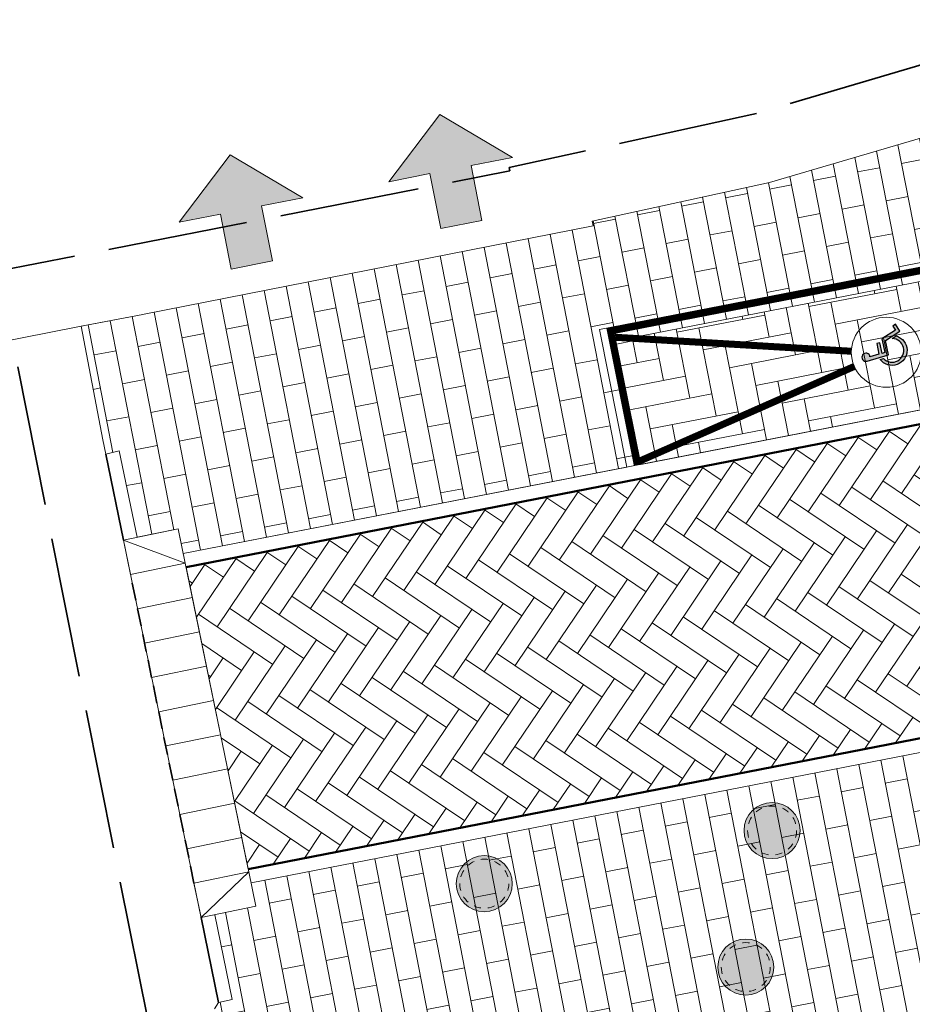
# Model space of a CAD drawing. Header units: metres. Extents: x 196674 to 197628, y 355499 to 356232.
# Tile 44 of 209: x 197000 to 197012, y 355618 to 355632. Entities that reach past the tile are written whole.
import ezdxf

# ---------------------------------------------------------------- set-up
doc = ezdxf.new("R2010")
doc.units = ezdxf.units.M
doc.linetypes.add('DASHED2', pattern=[0.375, 0.25, -0.125])
doc.linetypes.add('ZZ-SYSTEEMGRENS-SO', pattern=[5, 4, -1])
doc.layers.get('0').update_dxf_attribs({"lineweight": 25})
for name, color, linetype, lineweight, true_color in [('N-WE-KL-WATER-S-200', 7, 'Continuous', 25, 0x1e0ae6), ('N-WE-VH-KANTOPSLUITING_OPSLUITBAND_200X250-G', 7, 'Continuous', 50, 0x0029a5), ('N-WE-VH-KANTOPSLUITING_TROTTOIRBAND_180X200-G', 6, 'Continuous', 35, 0xff00ff), ('N-WE-VH-OPENVERHARDING_STRAATBAKSTEEN_ROOD_ELLEBOOG_LINGE-A', 7, 'Continuous', 5, 0xdaaea0), ('N-WE-VH-OPENVERHARDING_STRAATBAKSTEEN_ROOD_HALFSTEENS-LINGE-A', 7, 'Continuous', 5, 0xdaaea0), ('N-WE-VW-MARKERING_LANGS_STREEP_DOORGETROKKEN_010-G', 7, 'Continuous', 13, 0xffffff), ('N-WE-VW-MARKERING_PIJL-S', 7, 'Continuous', 25, 0xffffff), ('X-XX-AL-GRENS_SYSTEEMGRENS-G', 7, 'ZZ-SYSTEEMGRENS-SO', 35, 0xd60036)]:
    doc.layers.add(name, color=color, linetype=linetype, lineweight=lineweight, true_color=true_color)
doc.layers.add('N-WE-VH-HULPLIJN-G', color=40, linetype='Continuous', lineweight=5, plot=False)
for name, color, linetype, lineweight in [('N-WE-VH-KANTOPSLUITING_ACHTERKANTBAND-G', 50, 'Continuous', 18), ('N-WE-VH-KANTOPSLUITING_ELEMENT_INRIT-G', 210, 'Continuous', 18), ('N-WE-VH-KANTOPSLUITING_ELEMENT_INRIT_VOORKANT_BLOKKEN-G', 210, 'DASHED2', 35), ('N-WE-VH-OBJECTEN-CUYPERSHUIS-G', 10, 'Continuous', 0), ('N-WE-VH-OBJECTEN-CUYPERSHUIS-V', 252, 'Continuous', 0), ('X-XX-AL-INRIT-S', 7, 'Continuous', 18)]:
    doc.layers.add(name, color=color, linetype=linetype, lineweight=lineweight)
pattern_1 = [(191.02, (7.160000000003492, 0.7800000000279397), (-0.8505453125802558, -0.6546546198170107), [0.32, -0.32]), (281.02, (7.160000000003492, 0.7800000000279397), (0.314099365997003, 0.06116852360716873), [])]

# ---------------------------------------------------------------- blocks, each defined once
blk = doc.blocks.new('SAL-INRIT')
h = blk.add_hatch(color=256)
h.dxf.hatch_style = 1
h.paths.add_polyline_path([(0.3000000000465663, 1), (-0.300000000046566, 1), (-0.3000000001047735, 1.799999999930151), (-0.900000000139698, 1.799999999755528), (-2.328301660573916e-10, 2.599999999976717), (0.9000000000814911, 1.799999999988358), (0.2999999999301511, 1.799999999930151)])
at = {"color": 7}
blk.add_lwpolyline([(0.3000000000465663, 1), (-0.300000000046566, 1), (-0.3000000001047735, 1.799999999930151), (-0.900000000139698, 1.799999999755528), (-2.328301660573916e-10, 2.599999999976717), (0.9000000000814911, 1.799999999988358), (0.2999999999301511, 1.799999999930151)], close=True, dxfattribs=at)
blk = doc.blocks.new('N-SVW-MARKERING_SYMBOOL_MINDERVALIDE')
h = blk.add_hatch(color=256)
h.dxf.hatch_style = 1
edge = h.paths.add_edge_path()
edge.add_line((0.287907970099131, 0.4925545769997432), (-0.0163198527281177, 0.4925545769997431))
edge.add_line((-0.01631985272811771, 0.4925545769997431), (-0.02158222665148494, 0.5527198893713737))
edge.add_line((-0.02158222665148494, 0.5527198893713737), (0.2090622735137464, 0.5527198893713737))
edge.add_line((0.2090622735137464, 0.5527198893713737), (0.2090622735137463, 0.6227198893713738))
edge.add_line((0.2090622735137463, 0.6227198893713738), (-0.02770479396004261, 0.6227198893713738))
edge.add_line((-0.02770479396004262, 0.6227198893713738), (-0.04525297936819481, 0.8233502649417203))
edge.add_arc((-0.03432544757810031, 0.9112152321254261), 0.08854187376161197, 262.9106777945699, 544.9986685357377)
edge.add_line((-0.122530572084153, 0.9035003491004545), (-0.08046453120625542, 0.4225545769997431))
edge.add_line((-0.08046453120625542, 0.4225545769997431), (0.2403993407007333, 0.422554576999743))
edge.add_line((0.2403993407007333, 0.422554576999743), (0.3770460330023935, 0.07866898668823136))
edge.add_line((0.3770460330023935, 0.07866898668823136), (0.5402005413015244, 0.1435002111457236))
edge.add_line((0.5402005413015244, 0.1435002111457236), (0.5143512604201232, 0.2085526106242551))
edge.add_line((0.5143512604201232, 0.2085526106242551), (0.4162491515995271, 0.169570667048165))
edge.add_line((0.4162491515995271, 0.169570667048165), (0.287907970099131, 0.4925545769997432))
h = blk.add_hatch(color=256)
h.dxf.hatch_style = 1
edge = h.paths.add_edge_path()
edge.add_arc((1.249000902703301e-16, 0.3263172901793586), 0.2563172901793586, 122.4109707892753, 347.3893210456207)
edge.add_line((0.2501339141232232, 0.2703567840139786), (0.2884929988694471, 0.1738221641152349))
edge.add_arc((6.938893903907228e-17, 0.3263172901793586), 0.3263172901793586, 116.19820386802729, 332.13942264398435, ccw=False)
edge.add_line((-0.1440618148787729, 0.6191127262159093), (-0.1373831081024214, 0.5427068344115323))
for points in [[(0.287907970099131, 0.4925545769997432), (-0.01631985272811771, 0.4925545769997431), (-0.02158222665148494, 0.5527198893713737), (0.2090622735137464, 0.5527198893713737), (0.2090622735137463, 0.6227198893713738), (-0.02770479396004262, 0.6227198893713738), (-0.04525297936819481, 0.8233502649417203, 2.827362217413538), (-0.122530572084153, 0.9035003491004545), (-0.08046453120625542, 0.4225545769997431), (0.2403993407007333, 0.422554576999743), (0.3770460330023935, 0.07866898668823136), (0.5402005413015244, 0.1435002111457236), (0.5143512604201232, 0.2085526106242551), (0.4162491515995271, 0.169570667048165)], [(-0.1373831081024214, 0.5427068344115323, 1.496299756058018), (0.2501339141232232, 0.2703567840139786), (0.2884929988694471, 0.1738221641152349, -1.375639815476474), (-0.1440618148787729, 0.6191127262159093)]]:
    blk.add_lwpolyline(points, format="xyb", close=True)
blk = doc.blocks.new('*U111')
at = {"layer": 'N-WE-VH-KANTOPSLUITING_ELEMENT_INRIT-G', "ltscale": 0.2, "flags": 128}
for points in [[(0, 0), (0.5, -0.7999999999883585)], [(1, 0), (1, -0.7999999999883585)], [(1.5, 0), (1.5, -0.7999999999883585)], [(2, 0), (2, -0.7999999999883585)], [(2.5, 0), (2.5, -0.7999999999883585)], [(3, 0), (3, -0.7999999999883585)], [(3.5, 0), (3.5, -0.7999999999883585)], [(4, 0), (4, -0.7999999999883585)], [(4.5, 0), (4.5, -0.7999999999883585)], [(5, -0.7999999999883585), (5.5, 0)], [(5, 0), (5, -0.7999999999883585)], [(0.5, -0.7999999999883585), (5, -0.7999999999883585)]]:
    blk.add_lwpolyline(points, dxfattribs=at)
at = {"layer": 'N-WE-VH-KANTOPSLUITING_ELEMENT_INRIT-G', "flags": 128}
blk.add_lwpolyline([(0.5, 0), (0, 0), (0, -0.7999999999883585), (0.5, -0.7999999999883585)], close=True, dxfattribs=at)
at = {"layer": 'N-WE-VH-KANTOPSLUITING_ELEMENT_INRIT-G', "ltscale": 0.2, "flags": 128}
blk.add_lwpolyline([(5, -0.7999999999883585), (5.5, -0.7999999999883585), (5.5, 0), (5, 0)], close=True, dxfattribs=at)
at = {"layer": 'N-WE-VH-KANTOPSLUITING_ELEMENT_INRIT_VOORKANT_BLOKKEN-G', "flags": 128}
blk.add_lwpolyline([(0.5, 0), (5, 0)], dxfattribs=at)
blk = doc.blocks.new('Solid Poef')
at = {"layer": 'N-WE-VH-OBJECTEN-CUYPERSHUIS-V', "transparency": 33554687}
h = blk.add_hatch(color=256, dxfattribs=at)
h.dxf.hatch_style = 1
edge = h.paths.add_edge_path()
edge.add_arc((0, 0), 0.4, 0, 360)
at = {"layer": 'N-WE-VH-OBJECTEN-CUYPERSHUIS-G'}
blk.add_circle((0, 0), 0.4, dxfattribs=at)
at = {"layer": 'N-WE-VH-OBJECTEN-CUYPERSHUIS-G', "linetype": 'DASHED2', "ltscale": 0.2}
blk.add_circle((0, 0), 0.35, dxfattribs=at)

msp = doc.modelspace()

# ---------------------------------------------------------------- hatches: boundary and pattern name
at = {"layer": 'N-WE-VH-OPENVERHARDING_STRAATBAKSTEEN_ROOD_ELLEBOOG_LINGE-A', "true_color": 0xb05e45}
h = msp.add_hatch(dxfattribs=at)
h.set_pattern_fill('AVH-ROO_BSS_LINGEFRMT_ELLEBOOG', color=25, scale=4, angle=281.0208119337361, pattern_type=2)
h.set_pattern_definition([(281.0208119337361, (196753.6511661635, 356089.3677123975), (0.3752714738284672, -0.2529255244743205), [1.28, -0.64]), (191.0208119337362, (196754.593461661, 356089.5512313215), (0.3752714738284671, -0.2529255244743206), [1.28, -0.64])])
h.paths.add_polyline_path([(197027.7611996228, 355629.1285202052), (197027.4171016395, 355630.8953242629), (197008.0697913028, 355627.1272943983), (197008.4234486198, 355625.3623520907)])
h = msp.add_hatch(dxfattribs=at)
h.set_pattern_fill('AVH-ROO_BSS_LINGEFRMT_ELLEBOOG', color=25, scale=4, angle=326.02, pattern_type=2)
h.set_pattern_definition([(326.02, (196753.6511661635, 356089.3677123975), (0.4442035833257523, 0.08650535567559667), [1.28, -0.64]), (236.02, (196754.187713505, 356090.163775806), (0.4442035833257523, 0.08650535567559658), [1.28, -0.64])])
h.paths.add_polyline_path([(197028.4442495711, 355624.5751211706), (197027.6031211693, 355628.893975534), (197001.9336439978, 355623.8946575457), (197002.8209383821, 355619.5847943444)])
at = {"layer": 'N-WE-VH-OPENVERHARDING_STRAATBAKSTEEN_ROOD_HALFSTEENS-LINGE-A', "true_color": 0xb05e45}
h = msp.add_hatch(dxfattribs=at)
h.set_pattern_fill('AVH-BSS_LINGEFORMAAT_HALFST', color=25, scale=4, angle=191.02, pattern_type=2)
h.set_pattern_definition(pattern_1)
h.paths.add_polyline_path([(197008.0697913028, 355627.1272943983), (197027.4171016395, 355630.8953242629), (197026.7677070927, 355634.2099498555), (197026.6930212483, 355633.6373491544), (197026.477462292, 355633.1796991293), (197026.1455426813, 355632.7451187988), (197025.6591615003, 355632.4054417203), (197025.1478191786, 355632.2207223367), (197022.3581242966, 355631.6987307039), (197022.2571166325, 355631.9405298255), (197021.106, 355632.574), (197018.891, 355631.933), (197018.927, 355631.787), (197013.505, 355630.185), (197013.454, 355630.325), (197010.26, 355629.385), (197007.73, 355628.836), (197007.745, 355628.766), (197001.336, 355627.508), (197001.3160525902, 355627.5019214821), (197000.4342669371, 355627.3327939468), (197000.7449074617, 355625.7131974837), (197000.7850315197, 355625.5064806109), (197000.9787935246, 355625.5571543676), (197001.2333897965, 355624.3205015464), (197001.821064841, 355624.4414893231), (197001.8933124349, 355624.0905604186), (197008.4234486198, 355625.3623520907)])
h = msp.add_hatch(dxfattribs=at)
h.set_pattern_fill('AVH-BSS_LINGEFORMAAT_HALFST', color=25, scale=4, angle=191.02, pattern_type=2)
h.set_pattern_definition(pattern_1)
h.paths.add_polyline_path([(197010.7840435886, 355614.6256871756, -0.03294314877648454), (197010.8100331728, 355615.0197202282), (197009.1715279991, 355615.2368093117, -0.01104631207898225), (197009.1596825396, 355615.1604073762, -0.1989123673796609), (197008.4384746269, 355614.0317665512, -0.1989123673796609), (197007.1304340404, 355613.7436679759, -0.1989123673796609), (197006.0017932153, 355614.4648758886, -0.1853952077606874), (197005.7000746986, 355615.6826994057), (197004.098, 355615.882), (197004.211, 355615.399), (197004.094, 355615.357), (197004.521, 355613.641), (197004.645, 355613.668), (197004.743, 355613.187), (197004.638, 355613.133), (197005.09, 355610.908), (197005.2066063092, 355610.9319192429), (197005.303, 355610.462), (197005.185, 355610.438), (197005.617, 355608.709), (197018.0565945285, 355611.9025809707), (197017.6565718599, 355613.460744), (197016.6568713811, 355613.7614762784, -0.8636150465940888)])
h.paths.add_polyline_path([(197015.2596655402, 355621.8035694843), (197002.861269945, 355619.3888914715), (197002.930119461, 355619.0544680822), (197002.3424444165, 355618.9334803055), (197002.591963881, 355617.7214871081), (197002.3960722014, 355617.6811578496), (197002.3366863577, 355617.5899967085), (197002.7735727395, 355615.6194357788), (197003.488, 355615.758), (197003.473, 355615.88), (197003.955, 355615.976), (197003.986, 355615.854), (197004.098, 355615.882), (197005.7000746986, 355615.6826994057, -0.01303641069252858), (197005.7136946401, 355615.7729164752, -0.1989123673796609), (197006.4349025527, 355616.9015573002, -0.1989123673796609), (197007.7429431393, 355617.1896558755, -0.1989123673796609), (197008.8715839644, 355616.4684479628, -0.1874541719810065), (197009.1715279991, 355615.2368093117), (197010.8100331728, 355615.0197202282, -0.9362149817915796), (197016.7840435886, 355614.6256871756, -0.07318300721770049), (197016.6568713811, 355613.7614762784), (197017.6565718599, 355613.460744), (197016.54, 355617.81), (197016.522, 355617.939), (197016.022, 355617.862), (197015.935, 355618.336)])
h.paths.add_polyline_path([(197023.7441355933, 355623.455981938), (197019.9695321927, 355622.7208503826), (197020.642, 355619.268), (197020.735, 355618.768), (197020.6029656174, 355618.7407017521), (197022.0924951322, 355612.9387060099), (197026.1751241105, 355613.9868274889), (197025.7841709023, 355615.5096632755, -0.5436741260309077), (197021.9100738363, 355618.019425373, -0.3905386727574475), (197024.436190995, 355620.7602968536)])
h.paths.add_polyline_path([(197028.6787942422, 355624.4170427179), (197023.7441355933, 355623.455981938), (197024.436190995, 355620.7602968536, -0.438291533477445), (197027.4100738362, 355618.019425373, -0.06227305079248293), (197027.3254171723, 355617.3423397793), (197027.400283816, 355617.3193544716), (197027.3239749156, 355617.0708047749), (197027.249560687, 355617.0936511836, -0.2043624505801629), (197025.7841709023, 355615.5096632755), (197026.1751241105, 355613.9868274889), (197030.219, 355615.025)])

# ---------------------------------------------------------------- linework, layer by layer
at = {"layer": 'N-WE-VH-HULPLIJN-G', "flags": 128}
for points in [[(196984.0011714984, 355624.0917345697), (197000.3884099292, 355627.3239985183), (197001.3160525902, 355627.5019214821), (197001.336, 355627.508), (197007.745, 355628.766), (197007.73, 355628.836), (197010.26, 355629.385), (197013.454, 355630.325), (197013.505, 355630.185), (197018.927, 355631.787), (197018.891, 355631.933), (197021.106, 355632.574), (197022.2571166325, 355631.9405298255), (197022.3581242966, 355631.6987307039), (197025.1478191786, 355632.2207223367), (197025.6591615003, 355632.4054417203), (197026.1455426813, 355632.7451187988), (197026.477462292, 355633.1796991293), (197026.6930212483, 355633.6373491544), (197026.7677070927, 355634.2099498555), (197026.6751965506, 355634.7525783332), (197023.5076254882, 355645.2160349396), (197020.9527627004, 355653.2862270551)], [(197000.9787935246, 355625.5571543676), (197000.7850315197, 355625.5064806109), (197000.7449074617, 355625.7131974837), (197000.4342669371, 355627.3327939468)], [(197000.7850315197, 355625.5064806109), (197002.3960721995, 355617.6811578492)], [(197002.591963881, 355617.7214871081), (197002.3960722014, 355617.6811578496), (197002.3366863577, 355617.5899967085)]]:
    msp.add_lwpolyline(points, dxfattribs=at)
msp.add_lwpolyline([(197018.927, 355631.787), (197013.505, 355630.185), (197013.454, 355630.325), (197010.26, 355629.385), (197007.73, 355628.836), (197007.745, 355628.766), (197001.336, 355627.508), (197001.3160525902, 355627.5019214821), (197000.4342669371, 355627.3327939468), (197000.7449074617, 355625.7131974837), (197000.7850315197, 355625.5064806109), (197000.9787935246, 355625.5571543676), (197001.2333897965, 355624.3205015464), (197001.821064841, 355624.4414893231), (197001.8933124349, 355624.0905604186), (197008.2271341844, 355625.3241184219), (197007.83418161, 355627.2851654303), (197027.3788685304, 355631.0916358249), (197027.7611996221, 355629.1285202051), (197031.1752459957, 355629.4275404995, -0.01463579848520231), (197030.3832319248, 355641.1185809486, -0.6693022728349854)], format="xyb", dxfattribs=at)
for points in [[(197021.675541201, 355627.9432938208), (197021.3314432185, 355629.7100978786), (197008.0697913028, 355627.1272943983), (197008.4234486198, 355625.3623520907)], [(197028.444249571, 355624.5751211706), (197027.6031211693, 355628.893975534), (197001.9336439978, 355623.8946575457), (197002.8209383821, 355619.5847943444)]]:
    msp.add_lwpolyline(points, close=True, dxfattribs=at)
at = {"layer": 'N-WE-VH-HULPLIJN-G'}
msp.add_circle((197011.9304210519, 355626.9617240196), 0.5, dxfattribs=at)
at = {"layer": 'N-WE-VH-KANTOPSLUITING_ACHTERKANTBAND-G', "flags": 128}
for points in [[(197001.8933124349, 355624.0905604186), (197027.7611996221, 355629.128520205)], [(197027.7611996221, 355629.128520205), (197027.7611996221, 355629.128520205), (197028.6787942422, 355624.4170427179), (197002.8612549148, 355619.3888885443)], [(197001.2333897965, 355624.3205015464), (197000.9787935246, 355625.5571543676)], [(197002.3424444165, 355618.9334803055), (197002.591963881, 355617.7214871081)]]:
    msp.add_lwpolyline(points, dxfattribs=at)
at = {"layer": 'N-WE-VH-KANTOPSLUITING_OPSLUITBAND_200X250-G', "ltscale": 0.1, "flags": 128}
msp.add_lwpolyline([(197001.9336439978, 355623.8946575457), (197027.6031211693, 355628.893975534), (197028.4442495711, 355624.5751211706), (197002.8209383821, 355619.5847943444)], dxfattribs=at)
at = {"layer": 'N-WE-VH-KANTOPSLUITING_TROTTOIRBAND_180X200-G', "ltscale": 0.2, "flags": 128}
for points in [[(197001.037498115, 355624.2801722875), (197000.7849153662, 355625.5064580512)], [(197002.1465527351, 355618.8931510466), (197002.3960721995, 355617.6811578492)]]:
    msp.add_lwpolyline(points, dxfattribs=at)
at = {"layer": 'N-WE-VW-MARKERING_LANGS_STREEP_DOORGETROKKEN_010-G', "const_width": 0.1, "flags": 128}
for points in [[(197027.6139659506, 355629.0998453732), (197027.2411931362, 355631.0138831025), (197007.991772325, 355627.2649179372), (197008.3744231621, 355625.3525284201)], [(197008.0602330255, 355627.1763722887), (197011.4306496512, 355626.9768417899)], [(197011.4729054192, 355626.7600325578), (197008.4136249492, 355625.4113775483)]]:
    msp.add_lwpolyline(points, dxfattribs=at)
at = {"layer": 'X-XX-AL-GRENS_SYSTEEMGRENS-G', "ltscale": 0.5, "flags": 128}
msp.add_lwpolyline([(197173.0845801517, 355664.4267221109), (197172.678291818, 355658.1040395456), (197176.2062336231, 355657.9276386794), (197179.6585214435, 355660.8258546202), (197196.8460500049, 355641.1849859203), (197196.618113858, 355640.9851655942), (197203.3658004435, 355633.2880423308), (197204.598351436, 355636.2035375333), (197206.181120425, 355637.5931654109), (197210.3450714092, 355632.9793581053), (197211.1344663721, 355633.8542043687), (197215.577003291, 355630.1111014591), (197222.812057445, 355638.6980935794), (197225.7729980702, 355636.1981525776), (197252.4997837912, 355613.6295939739), (197256.3974516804, 355618.2471244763), (197230.4350738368, 355640.1698336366), (197234.5465854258, 355645.0395252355), (197230.9951246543, 355648.102425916), (197227.7363916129, 355651.014992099), (197227.7150354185, 355650.9915016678), (197227.3858924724, 355651.2966605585), (197230.5297411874, 355654.3837220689), (197222.7747070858, 355662.5864016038), (197213.3031688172, 355673.0409596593), (197208.7438719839, 355679.5515306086), (197204.6678372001, 355688.2834966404), (197202.9207222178, 355693.3147658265), (197202.5296188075, 355695.8358091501), (197209.2561496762, 355696.7388380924), (197208.765603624, 355699.4053961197), (197208.8375775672, 355699.4157603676), (197208.4960738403, 355702.0476424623), (197209.7550059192, 355702.1614664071), (197209.6289773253, 355703.3557373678), (197209.431316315, 355705.9322142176), (197209.3853665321, 355708.5054020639), (197209.4909423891, 355711.0763696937), (197209.825975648, 355714.406320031), (197209.1003553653, 355714.700446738), (197209.2732684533, 355715.2254737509), (197208.7827839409, 355715.4092287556), (197209.8333840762, 355718.2914021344), (197204.6571410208, 355720.1605124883), (197206.9259623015, 355726.3911903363), (197207.3755778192, 355727.6258113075), (197205.6951706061, 355728.2354618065), (197201.970541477, 355729.6509828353, -0.03199396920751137), (197199.2658455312, 355725.4928494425), (197194.4988616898, 355729.2364659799), (197191.8020115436, 355731.3330088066), (197190.6829954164, 355730.2418318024), (197188.9323846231, 355731.7580333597, 0.01582069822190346), (197191.308975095, 355733.798286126), (197190.5246250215, 355734.700084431), (197189.8547559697, 355735.4391273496), (197188.5065648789, 355737.3969406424), (197188.3768484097, 355737.5504837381), (197186.2264232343, 355740.6599554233), (197185.4143065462, 355740.8273772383), (197177.0047230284, 355735.000759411), (197161.0308464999, 355735.7499021), (197143.9921317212, 355736.546230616), (197117.3114725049, 355737.8750504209), (197104.5701917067, 355738.4152468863), (197089.3270001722, 355739.2400485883), (197089.4979420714, 355743.4763910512), (197087.6423294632, 355744.6045541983), (197087.2320594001, 355744.8539874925), (197086.4302028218, 355745.4612094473), (197085.6301577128, 355746.0670596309), (197084.2515270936, 355747.3631431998), (197083.0033431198, 355748.790046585), (197081.9521148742, 355750.2640411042), (197081.052108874, 355751.8364435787), (197080.680597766, 355752.6629727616), (197080.3089695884, 355753.4897623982), (197079.7287775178, 355755.2084983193), (197079.3027229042, 355757.0287405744), (197079.0552433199, 355758.8767777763), (197078.9881413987, 355760.748092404), (197079.0484954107, 355761.6954089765), (197079.4901165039, 355761.5482019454), (197081.8987959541, 355767.3947458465), (197083.4122910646, 355769.9863346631), (197084.9290730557, 355772.1438856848), (197085.2777218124, 355772.6391357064), (197085.9504292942, 355773.4546849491), (197087.2615113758, 355775.0451778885), (197089.4568843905, 355777.2328139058), (197092.7058230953, 355779.8115121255), (197090.7255592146, 355782.8612331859), (197090.5279328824, 355783.1655891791), (197094.0593130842, 355784.7965387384), (197089.240221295, 355793.944965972), (197079.8514273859, 355789.6587774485), (197073.1066642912, 355808.1301448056), (197062.6964714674, 355839.0387078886), (197050.201550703, 355834.8591941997), (197054.256388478, 355823.4068109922), (197060.9054150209, 355805.9824325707), (197064.0917084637, 355798.9340248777), (197065.6061934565, 355785.3714584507), (197066.4118943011, 355778.1591798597), (197064.2976158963, 355775.7696807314), (197061.8930028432, 355773.065075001), (197059.8798242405, 355770.937906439), (197059.567781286, 355770.7063368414), (197054.395078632, 355766.8676324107), (197050.1449273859, 355764.4954855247), (197046.646028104, 355763.2036366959), (197046.6485450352, 355763.1967402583), (197042.8018864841, 355761.7681380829), (197042.6247659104, 355761.7025895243), (197032.2172606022, 355760.2665015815), (197022.1724443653, 355758.1057256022), (197022.1490316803, 355758.1349914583), (197018.4791559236, 355757.3507739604), (197017.1834583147, 355757.8590001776), (197013.9320116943, 355762.4906063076), (197012.2359937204, 355764.9334332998), (197011.548662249, 355765.9454268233), (197009.5874376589, 355768.7952768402), (197008.1879451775, 355770.6627745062), (197008.1739746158, 355770.651876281), (197004.3621297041, 355775.7021426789), (197000.7500667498, 355780.6711859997), (196997.3281167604, 355785.4310589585), (196992.0624097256, 355792.5561596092), (196987.5636689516, 355799.6503659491), (196980.2918957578, 355812.3582609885), (196971.7451011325, 355828.1610038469), (196956.4456734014, 355821.2458726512), (196960.0166344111, 355812.4100996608), (196962.4976294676, 355807.0886023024, -0.6085831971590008), (196961.4131292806, 355806.2394416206), (196970.6320923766, 355792.5786144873), (196976.225457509, 355784.303374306), (196982.879968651, 355776.9163582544), (196982.5041383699, 355776.476222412), (196987.7472751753, 355765.3430715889), (196990.3620391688, 355759.9089379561), (196989.6128942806, 355758.3801676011), (196986.801356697, 355757.089894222), (196981.5916446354, 355758.3619052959), (196976.4931413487, 355759.6093032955), (196973.9250311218, 355760.2238822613), (196971.9270970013, 355760.7020113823), (196970.093883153, 355761.1263081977), (196965.2690985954, 355762.243003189), (196955.7026120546, 355764.457163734), (196954.8259486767, 355764.7114400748), (196955.7288446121, 355765.5914382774), (196946.4199106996, 355767.8862061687), (196945.5109518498, 355767.0898728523), (196943.3561815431, 355767.6616250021), (196942.0243707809, 355768.0150110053), (196940.699224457, 355768.3753913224), (196937.911680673, 355769.161377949), (196937.9158913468, 355769.1720679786), (196934.1448626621, 355770.5833311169), (196931.0328001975, 355771.949971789), (196928.1497259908, 355773.3159879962), (196926.2238803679, 355774.3657393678), (196926.7008714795, 355775.2077771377), (196923.9720996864, 355776.8118532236), (196922.1171638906, 355777.9575551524), (196917.5440237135, 355780.8012867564), (196917.0166342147, 355779.9474843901), (196915.4224701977, 355780.9309636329), (196913.0167641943, 355782.4772167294), (196912.757872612, 355782.6539056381), (196911.190523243, 355783.7714957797), (196908.5042566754, 355786.2619442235), (196907.2206986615, 355787.4460719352), (196905.8442773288, 355789.1071714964), (196903.2522146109, 355793.7425243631), (196899.3236920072, 355801.1348770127), (196896.7844047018, 355806.8801932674), (196892.3931631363, 355816.7971943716), (196889.396342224, 355823.7408055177), (196885.4294056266, 355833.1531130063), (196886.3148759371, 355833.6745129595), (196885.0357126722, 355834.4994199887), (196884.9096875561, 355834.6903417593), (196883.5318420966, 355838.2464489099), (196881.8574062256, 355842.456115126), (196879.7964254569, 355847.3435551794), (196879.5508475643, 355847.9274201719), (196877.9207976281, 355851.9810838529), (196875.2708346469, 355858.5729917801), (196872.6243587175, 355865.1536886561), (196870.4789281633, 355870.5362599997), (196868.3870366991, 355875.7889875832), (196865.3800609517, 355883.3409266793), (196863.5295936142, 355887.9873007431), (196863.4110328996, 355888.2849971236), (196862.7400305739, 355889.9711056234), (196863.0622626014, 355890.0962442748), (196861.3970005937, 355894.1395962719), (196861.4037374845, 355894.142038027), (196859.229652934, 355899.4431236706), (196859.0298403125, 355899.3580359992), (196858.8952095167, 355899.696553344), (196858.3959365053, 355900.9492390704), (196849.546747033, 355923.1807260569), (196850.1922005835, 355924.6939033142), (196860.258528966, 355928.6657372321), (196869.5490503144, 355931.0234685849), (196873.3453938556, 355931.8019435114), (196886.2438454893, 355935.4284136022), (196898.3098795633, 355938.5764862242), (196898.3110943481, 355938.5724965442), (196903.1917021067, 355939.7712405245), (196904.7097162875, 355939.0568809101), (196905.0282216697, 355938.2924679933), (196909.0130922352, 355939.952830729), (196908.2642147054, 355942.2627148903), (196902.9799573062, 355958.738663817), (196902.4497829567, 355960.2008490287), (196901.8115777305, 355961.6192158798), (196900.9680556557, 355963.3204536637), (196898.0063144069, 355968.7541705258), (196894.5625896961, 355975.3226559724), (196892.3896866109, 355979.4813913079), (196888.5416758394, 355987.5664713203), (196887.4815956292, 355987.0834539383), (196885.6442474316, 355986.3271839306), (196885.5076204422, 355986.6344104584), (196873.7642690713, 355982.4273955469), (196860.8311621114, 355977.7025315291), (196860.6501748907, 355978.1868262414), (196859.8859481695, 355980.2917607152), (196853.3128873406, 355977.7107309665), (196853.73029577, 355976.6477246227), (196849.4907683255, 355974.9886047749), (196849.0872389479, 355976.0301083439), (196843.9608105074, 355973.9918913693), (196837.8119168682, 355989.4043746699), (196834.5901124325, 355988.2958011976), (196829.2277835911, 355986.0429299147), (196828.1156368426, 355985.4996470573), (196826.3328622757, 355984.7522034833), (196824.2538081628, 355989.7933135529), (196823.3493071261, 355989.4238303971), (196821.5217528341, 355993.9636112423), (196822.4415567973, 355994.327010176), (196811.4142395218, 356022.6098143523), (196811.1941616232, 356022.5241126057), (196809.0787073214, 356027.7608173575), (196808.1570951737, 356027.399245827), (196802.10045471, 356042.8370581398), (196803.0324375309, 356043.2047289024), (196801.2251267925, 356047.7859519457), (196800.9629805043, 356047.6825342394), (196799.5580754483, 356051.2186581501), (196798.9326303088, 356050.9700967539), (196795.7620501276, 356058.7913388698), (196785.962956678, 356083.7526770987), (196782.5256602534, 356092.3853087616), (196783.4607012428, 356092.7526788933), (196781.019036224, 356098.8045971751), (196780.1137519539, 356098.4428009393), (196778.7301102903, 356101.9178165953), (196774.5320198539, 356112.348299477), (196772.2902714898, 356117.515377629), (196776.44078803, 356119.079716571), (196791.849465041, 356131.7811384), (196790.0748953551, 356134.2200693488), (196802.0204483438, 356142.8516660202), (196802.0676224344, 356142.8083428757), (196807.6543048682, 356146.8198669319), (196821.3261595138, 356152.9520820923), (196824.118863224, 356147.8038902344), (196826.9348279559, 356140.6494155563), (196826.9667213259, 356140.5675271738), (196829.5085456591, 356133.5350799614), (196829.5777539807, 356133.3434260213), (196832.2898444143, 356127.7055041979), (196833.7548698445, 356124.6604513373), (196834.9901440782, 356122.0931766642), (196835.0225480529, 356122.0325953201), (196835.1990731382, 356121.7003128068), (196837.0506620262, 356117.8328811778), (196837.4462851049, 356117.0125892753), (196839.1926216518, 356113.3926815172), (196841.4323661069, 356114.511984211), (196841.8392721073, 356113.6336860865), (196848.0955434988, 356116.517072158), (196847.6769788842, 356117.425259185), (196852.5147321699, 356119.6548795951), (196850.4481800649, 356123.3458274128), (196845.5717484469, 356132.2801574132), (196843.8176550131, 356136.7414412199), (196842.4688873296, 356140.1178663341), (196840.0819394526, 356146.0228419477), (196839.9684512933, 356146.3257976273), (196837.6473192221, 356152.5214195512), (196836.4018865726, 356158.1741344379), (196834.8989662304, 356157.8391461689), (196833.0580044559, 356165.8451506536), (196834.6039987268, 356166.1812686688), (196833.231549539, 356172.4004655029), (196818.5547710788, 356168.2850407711), (196819.0904617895, 356165.4031631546), (196818.6774567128, 356164.7734485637), (196805.8544307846, 356160.1790812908), (196763.847697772, 356130.3813046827), (196763.5509762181, 356130.4127969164), (196762.5818188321, 356130.5249803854), (196761.7183121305, 356129.7086118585, 0.04730650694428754), (196752.2297252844, 356136.4176360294), (196747.6793319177, 356140.070134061), (196742.0814451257, 356144.4630395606), (196738.7537234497, 356147.2546337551), (196734.7560397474, 356150.8499354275), (196729.666907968, 356145.2019173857), (196729.4110213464, 356144.9179294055), (196728.5373751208, 356145.25504501), (196726.9098917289, 356145.8830452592), (196726.6614752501, 356145.2392657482), (196726.5077088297, 356145.3668838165), (196724.5966113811, 356147.0002316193), (196723.2386024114, 356148.3499242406), (196720.9989937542, 356150.8008754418), (196719.8259691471, 356152.0571855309), (196717.8551161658, 356153.8806850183), (196716.3066054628, 356155.1783671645), (196713.4920412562, 356157.0380855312), (196712.711518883, 356157.526736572), (196710.5865978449, 356158.6597682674), (196709.0460740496, 356159.8798850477, -0.1436820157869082), (196707.9944026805, 356162.614189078), (196707.7956403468, 356165.0395700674), (196705.255843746, 356165.9921554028), (196703.9080476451, 356165.8817021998), (196704.296213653, 356161.5859622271), (196704.322643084, 356161.4572245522), (196699.9945406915, 356161.1598107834), (196700.4765585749, 356140.6409319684, -0.8375811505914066), (196697.1042396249, 356117.7401990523), (196690.2804314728, 356092.1839640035, 0.01148923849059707), (196682.1238954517, 356058.6533288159), (196678.2447453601, 356040.9444071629), (196676.8078900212, 356034.3849397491), (196676.7367004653, 356034.0373672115), (196673.76097036, 356020.1679628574), (196685.4972137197, 356017.0123139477), (196688.4141098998, 356023.4875724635), (196684.7023326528, 356025.1594317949), (196684.8709302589, 356032.3200466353), (196686.954459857, 356036.67925281), (196701.2270857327, 356066.3816892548), (196697.4228360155, 356068.2135735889), (196701.9253072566, 356087.990611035), (196702.113404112, 356090.4525884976), (196703.1938799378, 356090.1812386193), (196704.7481254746, 356094.7148607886), (196705.3277865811, 356095.9075069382), (196706.1690198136, 356096.9042763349), (196707.142583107, 356097.5850231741), (196708.3354430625, 356098.0646037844), (196709.2981925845, 356097.8962027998), (196710.1314496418, 356097.4912135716), (196711.0135994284, 356096.7398888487), (196711.613187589, 356094.6944549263), (196715.3306055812, 356098.6467015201), (196723.1713741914, 356104.959617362), (196732.8379125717, 356111.0407349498), (196733.3237033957, 356110.1763676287), (196733.395023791, 356110.047721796, 0.4142124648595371), (196734.754474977, 356109.6579975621), (196736.9542150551, 356108.9736747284, -0.02164444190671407), (196739.4192796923, 356107.5715157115, 0.0006306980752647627), (196739.4214182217, 356107.5701773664, -0.2262979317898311), (196739.4250952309, 356107.5644124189), (196739.8764398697, 356106.708415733), (196739.5816296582, 356106.4366577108), (196740.3007240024, 356104.7008456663), (196740.9509263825, 356104.9922062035), (196741.9809548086, 356103.0387080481), (196744.8395286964, 356104.2229286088, -0.3990416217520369), (196746.5871881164, 356103.5518771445), (196746.6513408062, 356103.3996378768), (196746.689370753, 356103.0266088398), (196746.4151777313, 356101.5848105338), (196747.429397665, 356101.3609511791), (196747.5333455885, 356101.2994572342), (196747.5384435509, 356101.2929342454), (196766.0705486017, 356056.7132555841), (196765.1623874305, 356056.3282861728), (196767.2394890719, 356051.1270879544), (196768.1793575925, 356051.5344794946), (196771.4711978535, 356043.8233024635), (196774.40164759, 356036.7635904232), (196774.0151730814, 356036.5839879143), (196774.7283105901, 356034.7171646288), (196775.4376722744, 356034.2825268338), (196775.853972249, 356033.3023071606), (196775.6600364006, 356032.5504327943), (196776.765634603, 356029.8908119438), (196776.718840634, 356029.8583752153), (196777.0974306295, 356028.7594125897), (196777.9658206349, 356027.7189745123), (196778.0591666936, 356026.3169710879), (196778.4461698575, 356025.4565066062), (196778.8262353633, 356024.4427094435), (196778.82622122, 356024.4427022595), (196778.8266270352, 356024.4416646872), (196779.3783198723, 356022.97006407), (196779.3990069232, 356022.9782259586), (196780.7255773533, 356019.5865020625), (196780.754093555, 356019.5982524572), (196782.2401021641, 356015.8367131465), (196783.4327975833, 356012.7766123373), (196782.5021506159, 356012.4159202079), (196784.7325956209, 356006.6609931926), (196786.038590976, 356007.1671596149), (196787.6956637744, 356002.99373992), (196787.5357676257, 356002.9336515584), (196788.527525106, 356000.4577747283), (196788.2725773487, 356000.3582829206), (196788.9724314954, 355999.1126709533), (196789.3908675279, 355998.5302971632), (196789.7536275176, 355998.0254125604), (196789.9147147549, 355996.5999778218), (196790.4410486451, 355995.4737364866), (196790.4469192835, 355995.47546678), (196790.6242366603, 355994.9662783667), (196790.9335315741, 355995.0883984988), (196793.8902314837, 355987.5860400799), (196793.7542048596, 355987.5476454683), (196795.505857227, 355983.2445885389), (196795.6242983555, 355983.312781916), (196796.991807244, 355979.8198586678), (196797.0047048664, 355979.7233568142), (196796.9933585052, 355979.6824914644), (196796.9669683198, 355979.6505170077), (196796.822975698, 355979.5766059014), (196795.3985459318, 355979.0322727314), (196797.1469514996, 355974.4569848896), (196797.1501836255, 355974.4582530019), (196795.4187218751, 355970.4877992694), (196796.2201695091, 355969.6560949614), (196797.0849824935, 355967.4537241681), (196798.9466017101, 355968.1847329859), (196800.5529653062, 355968.8170288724), (196800.6150046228, 355968.7023501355), (196800.8616512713, 355968.7744826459), (196801.6407865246, 355967.8232749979), (196801.6785991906, 355967.7771113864), (196801.6961792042, 355966.4146603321), (196801.7040832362, 355965.8020978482, 0.2098831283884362), (196802.0368526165, 355965.0700742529, 0.1229137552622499), (196802.0944480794, 355964.5891732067), (196802.9107575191, 355962.4451987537), (196803.0986146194, 355962.5296289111, 0.04929694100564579), (196803.2118388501, 355962.3687718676), (196804.3748923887, 355961.0206686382), (196804.4152792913, 355960.973855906), (196804.4401436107, 355960.2826278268), (196804.4459236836, 355960.1212617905), (196803.9148513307, 355960.1157297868), (196805.8237591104, 355955.3454282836), (196806.4277367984, 355955.633371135), (196806.6532355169, 355955.5186944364), (196807.0270248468, 355954.5686016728), (196806.896691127, 355954.2200849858), (196806.3685258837, 355953.9064868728), (196808.2467157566, 355949.1968786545), (196809.0713129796, 355949.5131897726), (196810.7611227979, 355945.21653999), (196812.8164223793, 355939.9905657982), (196815.7958787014, 355932.7153467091), (196817.2786866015, 355929.1286764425), (196819.2233460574, 355924.3463577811), (196820.974699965, 355919.8030463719), (196821.7022264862, 355917.7120897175), (196822.8275510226, 355914.9902061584), (196826.5518493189, 355905.5439142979), (196827.5083210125, 355903.1053161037), (196827.5308293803, 355903.1196992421), (196828.5703350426, 355900.3870734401, 0.1057314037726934), (196828.7975064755, 355900.0358952, 0.1359501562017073), (196828.9295866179, 355899.5185573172), (196829.4561675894, 355898.5993144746), (196829.938950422, 355897.0408730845, 0.1142322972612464), (196830.1661458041, 355896.6512290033, 0.1021066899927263), (196830.23636084, 355896.2531616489), (196830.8234352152, 355894.775179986, 0.09413674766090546), (196831.0235326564, 355894.4601106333, 0.07582889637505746), (196831.0699955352, 355894.1621297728), (196831.3336353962, 355893.3277624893), (196830.5490288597, 355891.650566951), (196830.730654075, 355891.1774844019), (196831.6305612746, 355889.0373983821), (196832.1718899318, 355888.9724389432), (196833.8661398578, 355884.6967749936), (196833.0916363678, 355884.3898747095), (196834.2334853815, 355881.5063921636), (196835.7340846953, 355881.0039957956), (196836.3963712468, 355880.6373454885), (196840.5779483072, 355870.1214583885), (196841.1998491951, 355870.3833319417), (196841.8607508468, 355868.7841549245), (196841.3542408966, 355868.5492854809), (196842.9471889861, 355864.5225379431), (196843.474497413, 355864.7627851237), (196844.0946204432, 355863.1667495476), (196843.4777571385, 355862.8872750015), (196845.6058022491, 355857.295932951), (196845.6591832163, 355857.3179956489), (196848.9573390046, 355849.3870718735), (196849.4691744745, 355849.5945842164), (196850.1900661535, 355847.7561027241), (196849.7024440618, 355847.5164343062), (196851.7354952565, 355842.3219023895), (196851.9803218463, 355841.6963600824), (196852.2130822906, 355841.1927849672), (196852.6975573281, 355840.1446276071), (196853.8314006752, 355837.546665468), (196857.1022606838, 355828.931799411), (196857.1021774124, 355828.9317655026), (196857.104474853, 355828.9259676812), (196857.5027287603, 355827.8770374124), (196857.5177064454, 355827.8831363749), (196859.2608649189, 355823.4841013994, 0.1197895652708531), (196859.5336863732, 355823.098470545, 0.1217854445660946), (196859.5998818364, 355822.6230344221), (196860.3813539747, 355820.6705579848), (196861.5845120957, 355817.6645162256), (196865.3571916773, 355808.1762108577), (196866.650424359, 355804.9223955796), (196866.9894190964, 355804.0482756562), (196869.9609907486, 355796.3858853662), (196870.2417437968, 355795.6982130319), (196874.2597470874, 355785.8213624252), (196876.4751023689, 355779.9106257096), (196876.5248359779, 355779.9270586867), (196877.4783340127, 355777.609714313), (196877.4870572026, 355777.6127263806, 0.01261409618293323), (196879.1276028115, 355773.4671132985), (196880.5794819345, 355769.9265380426), (196879.4564760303, 355768.8985009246), (196871.5899269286, 355765.9267262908), (196874.6150694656, 355763.7405958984), (196870.7815163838, 355762.3431721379), (196871.1765744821, 355761.2637959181), (196873.4589399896, 355754.9534811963), (196873.8205499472, 355753.8743063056), (196877.933770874, 355755.2526192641), (196879.3161058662, 355751.4604592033), (196887.4423074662, 355755.0355723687), (196887.6524770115, 355755.1609821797), (196887.7433886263, 355755.192988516), (196887.8657880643, 355755.2134610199), (196887.9953583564, 355755.215742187), (196888.0352466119, 355755.2100166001), (196888.0806541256, 355755.194805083), (196888.1556229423, 355755.1569219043), (196888.2342456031, 355755.1058393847), (196888.2799178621, 355755.067193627), (196888.3187308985, 355755.0246841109), (196888.3560790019, 355754.9712798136), (196888.4037650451, 355754.8834089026), (196890.242957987, 355750.9480844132), (196890.4947138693, 355750.6026519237), (196890.4494791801, 355750.5430745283), (196891.628236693, 355748.1977836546), (196891.6577586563, 355747.9263099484), (196893.7087405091, 355743.5292781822), (196894.4921495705, 355741.852565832), (196896.872192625, 355740.7600377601), (196896.2575067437, 355739.8318439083), (196898.2715684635, 355738.9073148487), (196899.8509010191, 355738.4527733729), (196902.2825244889, 355737.7529374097), (196907.1457714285, 355736.3532654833), (196917.8474241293, 355733.273265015), (196918.1089377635, 355734.2346253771), (196926.0062285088, 355731.9296392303), (196927.0971120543, 355732.0253109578), (196927.2914126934, 355732.7211091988), (196949.25195892, 355726.9179402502), (196950.9690876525, 355725.7952060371), (196950.858498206, 355725.3568524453), (196952.0887336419, 355725.1461394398), (196952.8819526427, 355724.9555262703), (196952.8603227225, 355724.8954303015), (196952.056959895, 355721.6922553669), (196951.4518210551, 355719.279440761), (196959.2800080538, 355717.3161154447), (196960.8516613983, 355723.8815794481), (196967.4256969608, 355722.1306030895), (196973.9033481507, 355720.4361775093), (196977.8684934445, 355719.3989738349), (196980.4243569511, 355718.8238264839), (196993.7588386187, 355715.5105551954), (196994.7639516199, 355716.0034841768), (196994.9897167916, 355716.0545171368), (196996.5017647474, 355715.9488593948), (196997.3169796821, 355715.6092477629), (196997.9952041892, 355715.036856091), (196998.4610569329, 355714.3165586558), (196998.8408934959, 355713.1578975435), (196998.8373696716, 355713.1068020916), (196998.8026880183, 355712.6039181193), (196998.5054317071, 355711.57326714), (196998.967312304, 355710.0772094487), (197001.8739445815, 355710.9575141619), (197005.9055135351, 355697.924832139), (197007.9029397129, 355691.7178882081), (197012.9334617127, 355675.5491580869), (197017.8784535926, 355659.8034283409), (197019.9986344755, 355652.9868181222), (197022.5523518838, 355644.9202439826), (197025.6999454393, 355634.5227791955), (197025.7567598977, 355634.1895291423), (197025.7192859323, 355633.9168304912), (197025.6181435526, 355633.7020966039), (197025.4453286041, 355633.4758310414), (197025.195021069, 355633.3010221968), (197024.8842618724, 355633.1887622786), (197022.7809993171, 355632.7952119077), (197021.2249886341, 355633.6494658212), (197017.690051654, 355632.6264885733), (197017.7273360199, 355632.4752797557), (197014.1229230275, 355631.4103093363), (197014.0722671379, 355631.5493647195), (197010.0124796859, 355630.3545619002), (197006.5432104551, 355629.6017441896), (197006.5540181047, 355629.5513084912), (197001.1443281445, 355628.4894595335), (196999.2574320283, 355628.1228370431), (197001.9823300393, 355614.4304461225), (197003.2307288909, 355614.6849740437), (197003.6205128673, 355613.1185353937), (197004.006443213, 355611.2187676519), (197003.9614653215, 355611.2096196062), (197004.2119997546, 355610.206901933), (197004.3094756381, 355609.7270704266), (197004.3307955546, 355609.7314437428), (197004.8907984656, 355607.4901357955), (197029.380694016, 355613.7773555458), (197029.3841525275, 355613.7521287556), (197029.4775205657, 355613.7547588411), (197031.0334295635, 355607.6447371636), (197027.1484354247, 355606.7099934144), (197028.7114272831, 355600.2542212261), (197028.8948398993, 355600.3195751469), (197029.4531395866, 355598.0973388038), (197030.7251398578, 355593.0343377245), (197031.3437632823, 355590.5737261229), (197031.1685464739, 355590.5261238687), (197032.7880676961, 355584.152430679), (197036.6741025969, 355585.3719723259), (197038.212636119, 355579.409403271), (197038.2010121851, 355579.4060264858), (197038.2728747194, 355579.1493745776), (197038.1803194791, 355579.1132554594), (197039.3673898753, 355574.1879968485), (197040.0304268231, 355571.0320611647), (197040.88012635, 355567.656390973), (197041.2093863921, 355566.3427106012), (197041.6648791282, 355566.4332058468), (197042.8515333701, 355561.7517462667), (197043.1005016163, 355560.7271915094), (197044.6430261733, 355554.3201080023), (197045.6960009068, 355554.5759243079), (197046.0663295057, 355552.9632527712), (197063.3112487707, 355556.2858520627), (197062.5528863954, 355564.4253253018), (197069.6953954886, 355564.7548009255), (197074.0489944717, 355565.8013962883), (197074.0651927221, 355569.3434042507), (197066.8277845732, 355574.7719568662), (197065.569183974, 355592.4263893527), (197065.9890710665, 355592.2571108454), (197066.9647035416, 355591.9362835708), (197067.948629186, 355591.6804678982), (197069.8143987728, 355591.2835510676), (197070.9138968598, 355590.9670390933), (197072.0547459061, 355590.5568482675), (197073.3952542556, 355590.1721260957, -0.1152568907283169), (197081.1782353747, 355583.3636143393), (197088.1711537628, 355574.4210026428), (197092.5545327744, 355568.8154951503), (197099.4778845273, 355574.1657522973), (197101.0604109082, 355575.3887037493), (197095.3593342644, 355582.7660237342), (197094.9766501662, 355582.4665704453), (197094.8981522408, 355582.7529220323), (197094.2118387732, 355584.4945289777), (197092.7090311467, 355587.275688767), (197091.4245338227, 355588.9961585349), (197089.3067641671, 355591.1364624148), (197086.8976383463, 355592.962353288), (197085.5348704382, 355593.9300294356), (197077.2085234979, 355604.9027706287, -0.1058183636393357), (197071.6588760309, 355616.7440490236), (197070.2271579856, 355628.1527461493), (197068.8732504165, 355641.9015009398), (197068.754855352, 355648.6106856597), (197069.0445282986, 355655.8010382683), (197070.1813272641, 355663.7801162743), (197072.5559036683, 355674.3024406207), (197085.7316641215, 355673.7582615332), (197087.7834693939, 355674.5971967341), (197090.8065214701, 355674.4470028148), (197098.1397626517, 355681.0156148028), (197098.4240622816, 355685.9810240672), (197101.9406964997, 355685.7710316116), (197102.3433846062, 355697.078343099), (197156.4463787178, 355694.9579822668), (197156.2249856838, 355688.6267763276), (197150.0560632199, 355688.8424945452), (197149.8181020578, 355683.7954412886), (197156.0430107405, 355683.50194597), (197155.9434362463, 355681.3833071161), (197156.9940530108, 355681.3047563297), (197158.577914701, 355681.1016482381), (197160.1073547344, 355680.7434348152), (197161.7057278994, 355680.1852727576), (197163.2304949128, 355679.453872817), (197164.6201168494, 355678.5906370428), (197165.2392169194, 355678.1079641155), (197164.835822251, 355677.6446703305), (197163.4881835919, 355676.095416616), (197166.6344331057, 355672.654307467), (197167.6288975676, 355673.3756308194), (197167.9025847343, 355672.918075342), (197168.564826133, 355671.7474093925), (197169.0719519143, 355670.160087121), (197169.4840139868, 355668.6115914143), (197169.5948482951, 355667.1735395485), (197169.7172811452, 355664.6284666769), (197173.0845635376, 355664.4267231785)], format="xyb", dxfattribs=at)

# ---------------------------------------------------------------- block references
at = {"rotation": 101.6332463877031}
msp.add_blockref('*U111', (197002.1465527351, 355618.8931510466), dxfattribs=at)
at = {"layer": 'N-WE-KL-WATER-S-200'}
for p in [(197010.2996446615, 355620.1343950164), (197006.1903962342, 355619.3760991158), (197009.9240551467, 355618.1854713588)]:
    msp.add_blockref('Solid Poef', p, dxfattribs=at)
at = {"layer": 'N-WE-VW-MARKERING_PIJL-S', "xscale": 0.6579267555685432, "yscale": 0.6579267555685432, "zscale": 0.6579267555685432, "rotation": 101.3308090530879}
msp.add_blockref('N-SVW-MARKERING_SYMBOOL_MINDERVALIDE', (197012.2223157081, 355627.0316482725), dxfattribs=at)
at = {"layer": 'X-XX-AL-INRIT-S', "rotation": 11.10520110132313}
for p in [(197006.0557442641, 355627.8046302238), (197003.0634372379, 355627.2273676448)]:
    msp.add_blockref('SAL-INRIT', p, dxfattribs=at)

doc.saveas('drawing.dxf')
